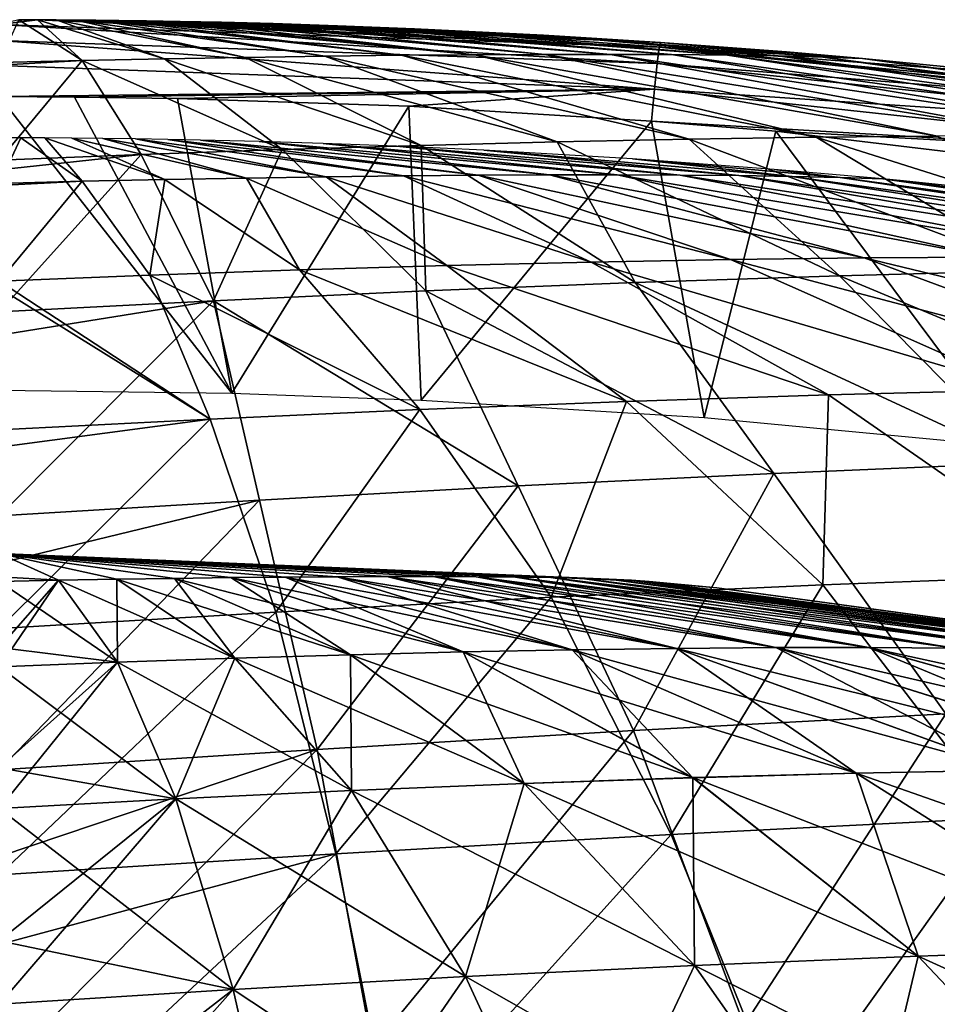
# Model space of a CAD drawing. Header units: millimetres. Extents: x -148 to 148, y -43 to 91.
# Tile 92 of 149: x 0 to 20, y 70 to 91. Entities that reach past the tile are written whole.
import ezdxf

# ---------------------------------------------------------------- set-up
doc = ezdxf.new("R2010")
doc.units = ezdxf.units.MM
doc.header["$LTSCALE"] = 65.185185
for name, color, linetype in [('1', 7, 'CONTINUOUS'), ('179', 7, 'CONTINUOUS'), ('190', 7, 'CONTINUOUS'), ('2', 7, 'CONTINUOUS'), ('204', 7, 'CONTINUOUS'), ('225', 7, 'CONTINUOUS')]:
    doc.layers.add(name, color=color, linetype=linetype)

msp = doc.modelspace()

# ---------------------------------------------------------------- linework, layer by layer
at = {"layer": '1', "color": 254, "linetype": 'Continuous', "true_color": 0xb0e0e6}
for points in [[(11.072, 79.491, -3.683), (10.228, 79.499, -4.355), (0, 80), (11.072, 79.491, -3.683)], [(10.228, 79.499, -4.355), (9.305, 79.503, -4.992), (0, 80), (10.228, 79.499, -4.355)], [(9.305, 79.503, -4.992), (8.31, 79.503, -5.589), (0, 80), (9.305, 79.503, -4.992)], [(8.31, 79.503, -5.589), (7.249, 79.499, -6.143), (0, 80), (8.31, 79.503, -5.589)], [(7.249, 79.499, -6.143), (6.131, 79.491, -6.648), (0, 80), (7.249, 79.499, -6.143)], [(6.131, 79.491, -6.648), (4.965, 79.479, -7.103), (0, 80), (6.131, 79.491, -6.648)], [(4.965, 79.479, -7.103), (3.758, 79.464, -7.504), (0, 80), (4.965, 79.479, -7.103)], [(3.758, 79.464, -7.504), (2.522, 79.445, -7.848), (0, 80), (3.758, 79.464, -7.504)], [(2.522, 79.445, -7.848), (1.266, 79.422, -8.134), (0, 80), (2.522, 79.445, -7.848)], [(1.266, 79.422, -8.134), (0, 79.395, -8.361), (0, 80), (1.266, 79.422, -8.134)], [(11.832, 79.48, -2.982), (11.072, 79.491, -3.683), (0, 80), (11.832, 79.48, -2.982)], [(13.943, 79.394), (13.56, 79.421, -0.76), (0, 80), (13.943, 79.394)], [(13.56, 79.421, -0.76), (13.078, 79.445, -1.515), (0, 80), (13.56, 79.421, -0.76)], [(13.078, 79.445, -1.515), (12.502, 79.464, -2.258), (0, 80), (13.078, 79.445, -1.515)], [(12.502, 79.464, -2.258), (11.832, 79.48, -2.982), (0, 80), (12.502, 79.464, -2.258)], [(2.522, 79.445, -7.848), (2.536, 77.665, -16.276), (1.266, 79.422, -8.134), (2.522, 79.445, -7.848)], [(3.758, 79.464, -7.504), (5.053, 77.752, -15.723), (2.522, 79.445, -7.848), (3.758, 79.464, -7.504)], [(5.053, 77.752, -15.723), (2.536, 77.665, -16.276), (2.522, 79.445, -7.848), (5.053, 77.752, -15.723)], [(4.965, 79.479, -7.103), (7.532, 77.826, -15.049), (3.758, 79.464, -7.504), (4.965, 79.479, -7.103)], [(7.532, 77.826, -15.049), (5.053, 77.752, -15.723), (3.758, 79.464, -7.504), (7.532, 77.826, -15.049)], [(6.131, 79.491, -6.648), (9.95, 77.885, -14.258), (4.965, 79.479, -7.103), (6.131, 79.491, -6.648)], [(9.95, 77.885, -14.258), (7.532, 77.826, -15.049), (4.965, 79.479, -7.103), (9.95, 77.885, -14.258)], [(7.249, 79.499, -6.143), (12.29, 77.93, -13.354), (6.131, 79.491, -6.648), (7.249, 79.499, -6.143)], [(12.29, 77.93, -13.354), (9.95, 77.885, -14.258), (6.131, 79.491, -6.648), (12.29, 77.93, -13.354)], [(8.31, 79.503, -5.589), (14.531, 77.961, -12.343), (7.249, 79.499, -6.143), (8.31, 79.503, -5.589)], [(14.531, 77.961, -12.343), (12.29, 77.93, -13.354), (7.249, 79.499, -6.143), (14.531, 77.961, -12.343)], [(16.657, 77.977, -11.235), (14.531, 77.961, -12.343), (8.31, 79.503, -5.589), (16.657, 77.977, -11.235)], [(9.305, 79.503, -4.992), (16.657, 77.977, -11.235), (8.31, 79.503, -5.589), (9.305, 79.503, -4.992)], [(18.651, 77.978, -10.035), (16.657, 77.977, -11.235), (9.305, 79.503, -4.992), (18.651, 77.978, -10.035)], [(10.228, 79.499, -4.355), (18.651, 77.978, -10.035), (9.305, 79.503, -4.992), (10.228, 79.499, -4.355)], [(20.498, 77.964, -8.755), (18.651, 77.978, -10.035), (10.228, 79.499, -4.355), (20.498, 77.964, -8.755)], [(11.072, 79.491, -3.683), (20.498, 77.964, -8.755), (10.228, 79.499, -4.355), (11.072, 79.491, -3.683)], [(11.832, 79.48, -2.982), (22.185, 77.935, -7.405), (11.072, 79.491, -3.683), (11.832, 79.48, -2.982)], [(22.185, 77.935, -7.405), (20.498, 77.964, -8.755), (11.072, 79.491, -3.683), (22.185, 77.935, -7.405)], [(23.699, 77.891, -5.995), (22.185, 77.935, -7.405), (11.832, 79.48, -2.982), (23.699, 77.891, -5.995)], [(12.502, 79.464, -2.258), (23.699, 77.891, -5.995), (11.832, 79.48, -2.982), (12.502, 79.464, -2.258)], [(25.031, 77.832, -4.537), (23.699, 77.891, -5.995), (12.502, 79.464, -2.258), (25.031, 77.832, -4.537)], [(13.078, 79.445, -1.515), (25.031, 77.832, -4.537), (12.502, 79.464, -2.258), (13.078, 79.445, -1.515)], [(26.174, 77.756, -3.043), (25.031, 77.832, -4.537), (13.078, 79.445, -1.515), (26.174, 77.756, -3.043)], [(13.56, 79.421, -0.76), (26.174, 77.756, -3.043), (13.078, 79.445, -1.515), (13.56, 79.421, -0.76)], [(0, 79.395, -8.361), (1.266, 79.422, -8.134), (0, 77.978, -15.235), (0, 79.395, -8.361)], [(2.536, 77.665, -16.276), (0, 77.564, -16.704), (1.266, 79.422, -8.134), (2.536, 77.665, -16.276)], [(1.266, 79.422, -8.134), (0, 77.564, -16.704), (0, 77.978, -15.235), (1.266, 79.422, -8.134)], [(27.121, 77.666, -1.527), (26.174, 77.756, -3.043), (13.56, 79.421, -0.76), (27.121, 77.666, -1.527)], [(13.943, 79.394), (27.121, 77.666, -1.527), (13.56, 79.421, -0.76), (13.943, 79.394)], [(15.388, 79.262), (27.121, 77.666, -1.527), (13.943, 79.394), (15.388, 79.262)], [(27.87, 77.559), (27.121, 77.666, -1.527), (15.388, 79.262), (27.87, 77.559)], [(14.531, 77.961, -12.343), (18.38, 75.283, -20.025), (12.29, 77.93, -13.354), (14.531, 77.961, -12.343)], [(16.657, 77.977, -11.235), (21.733, 75.349, -18.523), (14.531, 77.961, -12.343), (16.657, 77.977, -11.235)], [(21.733, 75.349, -18.523), (18.38, 75.283, -20.025), (14.531, 77.961, -12.343), (21.733, 75.349, -18.523)], [(18.651, 77.978, -10.035), (24.911, 75.386, -16.867), (16.657, 77.977, -11.235), (18.651, 77.978, -10.035)], [(24.911, 75.386, -16.867), (21.733, 75.349, -18.523), (16.657, 77.977, -11.235), (24.911, 75.386, -16.867)], [(27.888, 75.392, -15.07), (24.911, 75.386, -16.867), (18.651, 77.978, -10.035), (27.888, 75.392, -15.07)], [(20.498, 77.964, -8.755), (27.888, 75.392, -15.07), (18.651, 77.978, -10.035), (20.498, 77.964, -8.755)], [(5.053, 77.752, -15.723), (3.789, 74.731, -24.274), (2.536, 77.665, -16.276), (5.053, 77.752, -15.723)], [(7.553, 74.91, -23.493), (3.789, 74.731, -24.274), (5.053, 77.752, -15.723), (7.553, 74.91, -23.493)], [(7.532, 77.826, -15.049), (7.553, 74.91, -23.493), (5.053, 77.752, -15.723), (7.532, 77.826, -15.049)], [(9.95, 77.885, -14.258), (11.261, 75.063, -22.52), (7.532, 77.826, -15.049), (9.95, 77.885, -14.258)], [(11.261, 75.063, -22.52), (7.553, 74.91, -23.493), (7.532, 77.826, -15.049), (11.261, 75.063, -22.52)], [(12.29, 77.93, -13.354), (14.88, 75.187, -21.361), (9.95, 77.885, -14.258), (12.29, 77.93, -13.354)], [(14.88, 75.187, -21.361), (11.261, 75.063, -22.52), (9.95, 77.885, -14.258), (14.88, 75.187, -21.361)], [(18.38, 75.283, -20.025), (14.88, 75.187, -21.361), (12.29, 77.93, -13.354), (18.38, 75.283, -20.025)], [(2.536, 77.665, -16.276), (0, 74.526, -24.856), (0, 75.397, -22.842), (2.536, 77.665, -16.276)], [(0, 77.564, -16.704), (2.536, 77.665, -16.276), (0, 75.397, -22.842), (0, 77.564, -16.704)], [(3.789, 74.731, -24.274), (0, 74.526, -24.856), (2.536, 77.665, -16.276), (3.789, 74.731, -24.274)], [(18.38, 75.283, -20.025), (19.711, 71.359, -28.339), (14.88, 75.187, -21.361), (18.38, 75.283, -20.025)], [(21.733, 75.349, -18.523), (24.352, 71.515, -26.597), (18.38, 75.283, -20.025), (21.733, 75.349, -18.523)], [(24.352, 71.515, -26.597), (19.711, 71.359, -28.339), (18.38, 75.283, -20.025), (24.352, 71.515, -26.597)], [(11.261, 75.063, -22.52), (9.999, 70.919, -31.066), (7.553, 74.91, -23.493), (11.261, 75.063, -22.52)], [(14.912, 71.159, -29.833), (9.999, 70.919, -31.066), (11.261, 75.063, -22.52), (14.912, 71.159, -29.833)], [(14.88, 75.187, -21.361), (14.912, 71.159, -29.833), (11.261, 75.063, -22.52), (14.88, 75.187, -21.361)], [(19.711, 71.359, -28.339), (14.912, 71.159, -29.833), (14.88, 75.187, -21.361), (19.711, 71.359, -28.339)], [(7.553, 74.91, -23.493), (5.013, 70.64, -32.026), (3.789, 74.731, -24.274), (7.553, 74.91, -23.493)], [(9.999, 70.919, -31.066), (5.013, 70.64, -32.026), (7.553, 74.91, -23.493), (9.999, 70.919, -31.066)], [(5.013, 70.64, -32.026), (0, 70.324, -32.705), (3.789, 74.731, -24.274), (5.013, 70.64, -32.026)], [(3.789, 74.731, -24.274), (0, 70.324, -32.705), (0, 71.688, -30.416), (3.789, 74.731, -24.274)], [(0, 74.526, -24.856), (3.789, 74.731, -24.274), (0, 71.688, -30.416), (0, 74.526, -24.856)], [(24.352, 71.515, -26.597), (24.415, 66.374, -35.12), (19.711, 71.359, -28.339), (24.352, 71.515, -26.597)], [(19.711, 71.359, -28.339), (18.465, 66.1, -36.914), (14.912, 71.159, -29.833), (19.711, 71.359, -28.339)], [(24.415, 66.374, -35.12), (18.465, 66.1, -36.914), (19.711, 71.359, -28.339), (24.415, 66.374, -35.12)], [(14.912, 71.159, -29.833), (12.374, 65.777, -38.366), (9.999, 70.919, -31.066), (14.912, 71.159, -29.833)], [(18.465, 66.1, -36.914), (12.374, 65.777, -38.366), (14.912, 71.159, -29.833), (18.465, 66.1, -36.914)], [(9.999, 70.919, -31.066), (6.2, 65.407, -39.459), (5.013, 70.64, -32.026), (9.999, 70.919, -31.066)], [(12.374, 65.777, -38.366), (6.2, 65.407, -39.459), (9.999, 70.919, -31.066), (12.374, 65.777, -38.366)], [(6.2, 65.407, -39.459), (0, 64.997, -40.179), (5.013, 70.64, -32.026), (6.2, 65.407, -39.459)], [(5.013, 70.64, -32.026), (0, 64.997, -40.179), (0, 66.765, -37.909), (5.013, 70.64, -32.026)], [(0, 70.324, -32.705), (5.013, 70.64, -32.026), (0, 66.765, -37.909), (0, 70.324, -32.705)]]:
    msp.add_3dface(points, dxfattribs=at)
at = {"layer": '179', "color": 7, "linetype": 'Continuous'}
for points in [[(1.779, 90.576, -11.857), (0, 90.534, -12.18), (0.416, 91.451, -2.742), (1.779, 90.576, -11.857)], [(0.82, 91.449, -2.741), (1.779, 90.576, -11.857), (0.416, 91.451, -2.742), (0.82, 91.449, -2.741)], [(3.545, 90.613, -11.449), (1.779, 90.576, -11.857), (0.82, 91.449, -2.741), (3.545, 90.613, -11.449)], [(1.223, 91.447, -2.741), (3.545, 90.613, -11.449), (0.82, 91.449, -2.741), (1.223, 91.447, -2.741)], [(5.284, 90.643, -10.959), (3.545, 90.613, -11.449), (1.223, 91.447, -2.741), (5.284, 90.643, -10.959)], [(1.635, 91.444, -2.739), (5.284, 90.643, -10.959), (1.223, 91.447, -2.741), (1.635, 91.444, -2.739)], [(6.981, 90.668, -10.388), (5.284, 90.643, -10.959), (1.635, 91.444, -2.739), (6.981, 90.668, -10.388)], [(2.072, 91.44, -2.738), (6.981, 90.668, -10.388), (1.635, 91.444, -2.739), (2.072, 91.44, -2.738)], [(8.625, 90.687, -9.741), (6.981, 90.668, -10.388), (2.072, 91.44, -2.738), (8.625, 90.687, -9.741)], [(2.566, 91.434, -2.735), (8.625, 90.687, -9.741), (2.072, 91.44, -2.738), (2.566, 91.434, -2.735)], [(10.202, 90.699, -9.02), (8.625, 90.687, -9.741), (2.566, 91.434, -2.735), (10.202, 90.699, -9.02)], [(3.156, 91.426, -2.732), (10.202, 90.699, -9.02), (2.566, 91.434, -2.735), (3.156, 91.426, -2.732)], [(3.877, 91.413, -2.727), (10.202, 90.699, -9.02), (3.156, 91.426, -2.732), (3.877, 91.413, -2.727)], [(11.7, 90.706, -8.232), (10.202, 90.699, -9.02), (3.877, 91.413, -2.727), (11.7, 90.706, -8.232)], [(4.763, 91.395, -2.719), (11.7, 90.706, -8.232), (3.877, 91.413, -2.727), (4.763, 91.395, -2.719)], [(13.109, 90.707, -7.381), (11.7, 90.706, -8.232), (4.763, 91.395, -2.719), (13.109, 90.707, -7.381)], [(5.873, 91.366, -2.707), (13.109, 90.707, -7.381), (4.763, 91.395, -2.719), (5.873, 91.366, -2.707)], [(14.418, 90.702, -6.473), (13.109, 90.707, -7.381), (5.873, 91.366, -2.707), (14.418, 90.702, -6.473)], [(7.251, 91.322, -2.688), (14.418, 90.702, -6.473), (5.873, 91.366, -2.707), (7.251, 91.322, -2.688)], [(15.619, 90.69, -5.515), (14.418, 90.702, -6.473), (7.251, 91.322, -2.688), (15.619, 90.69, -5.515)], [(8.903, 91.257, -2.661), (15.619, 90.69, -5.515), (7.251, 91.322, -2.688), (8.903, 91.257, -2.661)], [(11.674, 91.119, -2.6), (16.704, 90.673, -4.515), (8.903, 91.257, -2.661), (11.674, 91.119, -2.6)], [(16.704, 90.673, -4.515), (15.619, 90.69, -5.515), (8.903, 91.257, -2.661), (16.704, 90.673, -4.515)], [(17.665, 90.65, -3.48), (16.704, 90.673, -4.515), (11.674, 91.119, -2.6), (17.665, 90.65, -3.48)], [(14.184, 90.963, -2.532), (17.665, 90.65, -3.48), (11.674, 91.119, -2.6), (14.184, 90.963, -2.532)], [(16.883, 90.76, -2.443), (17.665, 90.65, -3.48), (14.184, 90.963, -2.532), (16.883, 90.76, -2.443)], [(3.545, 90.613, -11.449), (5.284, 90.643, -10.959), (9.051, 88.753, -19.603), (3.545, 90.613, -11.449)], [(5.284, 90.643, -10.959), (6.981, 90.668, -10.388), (11.968, 88.827, -18.657), (5.284, 90.643, -10.959)], [(9.051, 88.753, -19.603), (5.284, 90.643, -10.959), (11.968, 88.827, -18.657), (9.051, 88.753, -19.603)], [(6.981, 90.668, -10.388), (8.625, 90.687, -9.741), (14.799, 88.885, -17.579), (6.981, 90.668, -10.388)], [(11.968, 88.827, -18.657), (6.981, 90.668, -10.388), (14.799, 88.885, -17.579), (11.968, 88.827, -18.657)], [(8.625, 90.687, -9.741), (10.202, 90.699, -9.02), (17.524, 88.927, -16.376), (8.625, 90.687, -9.741)], [(14.799, 88.885, -17.579), (8.625, 90.687, -9.741), (17.524, 88.927, -16.376), (14.799, 88.885, -17.579)], [(10.202, 90.699, -9.02), (11.7, 90.706, -8.232), (20.123, 88.952, -15.056), (10.202, 90.699, -9.02)], [(17.524, 88.927, -16.376), (10.202, 90.699, -9.02), (20.123, 88.952, -15.056), (17.524, 88.927, -16.376)], [(11.7, 90.706, -8.232), (13.109, 90.707, -7.381), (22.578, 88.961, -13.627), (11.7, 90.706, -8.232)], [(20.123, 88.952, -15.056), (11.7, 90.706, -8.232), (22.578, 88.961, -13.627), (20.123, 88.952, -15.056)], [(13.109, 90.707, -7.381), (14.418, 90.702, -6.473), (24.872, 88.953, -12.1), (13.109, 90.707, -7.381)], [(22.578, 88.961, -13.627), (13.109, 90.707, -7.381), (24.872, 88.953, -12.1), (22.578, 88.961, -13.627)], [(14.418, 90.702, -6.473), (15.619, 90.69, -5.515), (26.99, 88.927, -10.486), (14.418, 90.702, -6.473)], [(24.872, 88.953, -12.1), (14.418, 90.702, -6.473), (26.99, 88.927, -10.486), (24.872, 88.953, -12.1)], [(26.99, 88.927, -10.486), (15.619, 90.69, -5.515), (28.918, 88.885, -8.796), (26.99, 88.927, -10.486)], [(15.619, 90.69, -5.515), (16.704, 90.673, -4.515), (28.918, 88.885, -8.796), (15.619, 90.69, -5.515)], [(28.918, 88.885, -8.796), (16.704, 90.673, -4.515), (30.646, 88.825, -7.042), (28.918, 88.885, -8.796)], [(16.704, 90.673, -4.515), (17.665, 90.65, -3.48), (30.646, 88.825, -7.042), (16.704, 90.673, -4.515)], [(18.515, 90.62, -2.381), (17.665, 90.65, -3.48), (16.883, 90.76, -2.443), (18.515, 90.62, -2.381)], [(17.665, 90.65, -3.48), (18.515, 90.62, -2.381), (32.162, 88.748, -5.239), (17.665, 90.65, -3.48)], [(30.646, 88.825, -7.042), (17.665, 90.65, -3.48), (32.162, 88.748, -5.239), (30.646, 88.825, -7.042)], [(0, 90.534, -12.18), (1.779, 90.576, -11.857), (0, 90.475, -12.546), (0, 90.534, -12.18)], [(0, 90.475, -12.546), (1.779, 90.576, -11.857), (0, 88.436, -21.599), (0, 90.475, -12.546)], [(0, 88.436, -21.599), (1.779, 90.576, -11.857), (3.045, 88.557, -21.079), (0, 88.436, -21.599)], [(1.779, 90.576, -11.857), (3.545, 90.613, -11.449), (6.069, 88.663, -20.412), (1.779, 90.576, -11.857)], [(3.045, 88.557, -21.079), (1.779, 90.576, -11.857), (6.069, 88.663, -20.412), (3.045, 88.557, -21.079)], [(6.069, 88.663, -20.412), (3.545, 90.613, -11.449), (9.051, 88.753, -19.603), (6.069, 88.663, -20.412)], [(18.515, 90.62, -2.381), (22.277, 90.249, -2.217), (33.46, 88.653, -3.399), (18.515, 90.62, -2.381)], [(32.162, 88.748, -5.239), (18.515, 90.62, -2.381), (33.46, 88.653, -3.399), (32.162, 88.748, -5.239)], [(26.324, 86.148, -22.928), (17.524, 88.927, -16.376), (20.123, 88.952, -15.056), (26.324, 86.148, -22.928)], [(9.152, 85.633, -29.094), (6.069, 88.663, -20.412), (9.051, 88.753, -19.603), (9.152, 85.633, -29.094)], [(13.643, 85.812, -27.882), (9.051, 88.753, -19.603), (11.968, 88.827, -18.657), (13.643, 85.812, -27.882)], [(13.643, 85.812, -27.882), (9.152, 85.633, -29.094), (9.051, 88.753, -19.603), (13.643, 85.812, -27.882)], [(18.026, 85.958, -26.443), (11.968, 88.827, -18.657), (14.799, 88.885, -17.579), (18.026, 85.958, -26.443)], [(18.026, 85.958, -26.443), (13.643, 85.812, -27.882), (11.968, 88.827, -18.657), (18.026, 85.958, -26.443)], [(22.265, 86.07, -24.787), (14.799, 88.885, -17.579), (17.524, 88.927, -16.376), (22.265, 86.07, -24.787)], [(22.265, 86.07, -24.787), (18.026, 85.958, -26.443), (14.799, 88.885, -17.579), (22.265, 86.07, -24.787)], [(26.324, 86.148, -22.928), (22.265, 86.07, -24.787), (17.524, 88.927, -16.376), (26.324, 86.148, -22.928)], [(4.592, 85.421, -30.07), (0, 85.182, -30.796), (3.045, 88.557, -21.079), (4.592, 85.421, -30.07)], [(3.045, 88.557, -21.079), (0, 85.182, -30.796), (0, 88.23, -22.301), (3.045, 88.557, -21.079)], [(0, 88.436, -21.599), (3.045, 88.557, -21.079), (0, 88.23, -22.301), (0, 88.436, -21.599)], [(4.592, 85.421, -30.07), (3.045, 88.557, -21.079), (6.069, 88.663, -20.412), (4.592, 85.421, -30.07)], [(9.152, 85.633, -29.094), (4.592, 85.421, -30.07), (6.069, 88.663, -20.412), (9.152, 85.633, -29.094)], [(22.265, 86.07, -24.787), (27.195, 82.123, -32.879), (18.026, 85.958, -26.443), (22.265, 86.07, -24.787)], [(13.643, 85.812, -27.882), (16.614, 81.717, -36.44), (9.152, 85.633, -29.094), (13.643, 85.812, -27.882)], [(18.026, 85.958, -26.443), (21.982, 81.942, -34.791), (13.643, 85.812, -27.882), (18.026, 85.958, -26.443)], [(21.982, 81.942, -34.791), (16.614, 81.717, -36.44), (13.643, 85.812, -27.882), (21.982, 81.942, -34.791)], [(27.195, 82.123, -32.879), (21.982, 81.942, -34.791), (18.026, 85.958, -26.443), (27.195, 82.123, -32.879)], [(9.152, 85.633, -29.094), (11.133, 81.451, -37.813), (4.592, 85.421, -30.07), (9.152, 85.633, -29.094)], [(16.614, 81.717, -36.44), (11.133, 81.451, -37.813), (9.152, 85.633, -29.094), (16.614, 81.717, -36.44)], [(0, 85.182, -30.796), (4.592, 85.421, -30.07), (0, 84.684, -31.951), (0, 85.182, -30.796)], [(5.581, 81.144, -38.9), (0, 80.807, -39.677), (4.592, 85.421, -30.07), (5.581, 81.144, -38.9)], [(4.592, 85.421, -30.07), (0, 80.807, -39.677), (0, 84.684, -31.951), (4.592, 85.421, -30.07)], [(11.133, 81.451, -37.813), (5.581, 81.144, -38.9), (4.592, 85.421, -30.07), (11.133, 81.451, -37.813)], [(21.982, 81.942, -34.791), (20.307, 76.556, -44.498), (16.614, 81.717, -36.44), (21.982, 81.942, -34.791)], [(16.614, 81.717, -36.44), (13.602, 76.198, -46.099), (11.133, 81.451, -37.813), (16.614, 81.717, -36.44)], [(20.307, 76.556, -44.498), (13.602, 76.198, -46.099), (16.614, 81.717, -36.44), (20.307, 76.556, -44.498)], [(11.133, 81.451, -37.813), (6.815, 75.791, -47.329), (5.581, 81.144, -38.9), (11.133, 81.451, -37.813)], [(13.602, 76.198, -46.099), (6.815, 75.791, -47.329), (11.133, 81.451, -37.813), (13.602, 76.198, -46.099)], [(6.815, 75.791, -47.329), (0, 75.356, -48.153), (5.581, 81.144, -38.9), (6.815, 75.791, -47.329)], [(5.581, 81.144, -38.9), (0, 75.356, -48.153), (0, 79.789, -41.427), (5.581, 81.144, -38.9)], [(0, 80.807, -39.677), (5.581, 81.144, -38.9), (0, 79.789, -41.427), (0, 80.807, -39.677)], [(20.307, 76.556, -44.498), (15.98, 69.875, -53.988), (13.602, 76.198, -46.099), (20.307, 76.556, -44.498)], [(23.868, 70.309, -52.201), (15.98, 69.875, -53.988), (20.307, 76.556, -44.498), (23.868, 70.309, -52.201)], [(13.602, 76.198, -46.099), (8.002, 69.388, -55.318), (6.815, 75.791, -47.329), (13.602, 76.198, -46.099)], [(15.98, 69.875, -53.988), (8.002, 69.388, -55.318), (13.602, 76.198, -46.099), (15.98, 69.875, -53.988)], [(8.002, 69.388, -55.318), (0, 68.878, -56.148), (6.815, 75.791, -47.329), (8.002, 69.388, -55.318)], [(6.815, 75.791, -47.329), (0, 68.878, -56.148), (0, 73.495, -50.635), (6.815, 75.791, -47.329)], [(0, 75.356, -48.153), (6.815, 75.791, -47.329), (0, 73.495, -50.635), (0, 75.356, -48.153)]]:
    msp.add_3dface(points, dxfattribs=at)
at = {"layer": '190', "color": 7, "linetype": 'Continuous'}
for points in [[(1.613, 89.792, -0.698), (0, 89.8, -0.701), (4.987, 83.435, 0.442), (1.613, 89.792, -0.698)], [(4.987, 83.435, 0.442), (0, 89.8, -0.701), (0, 83.499, 0.41), (4.987, 83.435, 0.442)], [(3.824, 89.759, -0.682), (1.613, 89.792, -0.698), (4.987, 83.435, 0.442), (3.824, 89.759, -0.682)], [(8.784, 89.592, -0.599), (3.824, 89.759, -0.682), (4.987, 83.435, 0.442), (8.784, 89.592, -0.599)], [(9.048, 83.29, 0.517), (8.784, 89.592, -0.599), (4.987, 83.435, 0.442), (9.048, 83.29, 0.517)], [(13.99, 89.276, -0.442), (8.784, 89.592, -0.599), (9.048, 83.29, 0.517), (13.99, 89.276, -0.442)], [(15.121, 82.915, 0.708), (13.99, 89.276, -0.442), (9.048, 83.29, 0.517), (15.121, 82.915, 0.708)], [(16.654, 89.059, -0.334), (13.99, 89.276, -0.442), (15.121, 82.915, 0.708), (16.654, 89.059, -0.334)], [(21.695, 82.292, 1.025), (16.654, 89.059, -0.334), (15.121, 82.915, 0.708), (21.695, 82.292, 1.025)], [(27.887, 87.716, 0.329), (16.654, 89.059, -0.334), (21.695, 82.292, 1.025), (27.887, 87.716, 0.329)]]:
    msp.add_3dface(points, dxfattribs=at)
at = {"layer": '2', "color": 254, "linetype": 'Continuous', "true_color": 0xb0e0e6}
for points in [[(0, 80), (13.078, 79.445, 1.515), (13.559, 79.422, 0.76), (0, 80)], [(0, 80), (12.501, 79.464, 2.258), (13.078, 79.445, 1.515), (0, 80)], [(0, 80), (11.831, 79.48, 2.982), (12.501, 79.464, 2.258), (0, 80)], [(0, 80), (11.072, 79.491, 3.683), (11.831, 79.48, 2.982), (0, 80)], [(0, 80), (10.228, 79.499, 4.354), (11.072, 79.491, 3.683), (0, 80)], [(0, 80), (9.305, 79.503, 4.991), (10.228, 79.499, 4.354), (0, 80)], [(0, 80), (8.31, 79.503, 5.589), (9.305, 79.503, 4.991), (0, 80)], [(0, 80), (7.249, 79.499, 6.142), (8.31, 79.503, 5.589), (0, 80)], [(0, 80), (6.131, 79.491, 6.648), (7.249, 79.499, 6.142), (0, 80)], [(0, 80), (4.964, 79.479, 7.103), (6.131, 79.491, 6.648), (0, 80)], [(0, 80), (3.758, 79.464, 7.504), (4.964, 79.479, 7.103), (0, 80)], [(0, 80), (2.522, 79.445, 7.848), (3.758, 79.464, 7.504), (0, 80)], [(1.266, 79.422, 8.134), (0, 80), (0, 79.498, 7.618), (1.266, 79.422, 8.134)], [(0, 80), (1.266, 79.422, 8.134), (2.522, 79.445, 7.848), (0, 80)], [(13.943, 79.394), (0, 80), (13.559, 79.422, 0.76), (13.943, 79.394)], [(0, 79.395, 8.361), (1.266, 79.422, 8.134), (0, 79.498, 7.618), (0, 79.395, 8.361)], [(1.266, 79.422, 8.134), (5.053, 77.753, 15.723), (2.522, 79.445, 7.848), (1.266, 79.422, 8.134)], [(2.522, 79.445, 7.848), (7.531, 77.826, 15.048), (3.758, 79.464, 7.504), (2.522, 79.445, 7.848)], [(5.053, 77.753, 15.723), (7.531, 77.826, 15.048), (2.522, 79.445, 7.848), (5.053, 77.753, 15.723)], [(3.758, 79.464, 7.504), (9.949, 77.885, 14.257), (4.964, 79.479, 7.103), (3.758, 79.464, 7.504)], [(7.531, 77.826, 15.048), (9.949, 77.885, 14.257), (3.758, 79.464, 7.504), (7.531, 77.826, 15.048)], [(4.964, 79.479, 7.103), (12.288, 77.931, 13.352), (6.131, 79.491, 6.648), (4.964, 79.479, 7.103)], [(9.949, 77.885, 14.257), (12.288, 77.931, 13.352), (4.964, 79.479, 7.103), (9.949, 77.885, 14.257)], [(6.131, 79.491, 6.648), (14.53, 77.961, 12.342), (7.249, 79.499, 6.142), (6.131, 79.491, 6.648)], [(12.288, 77.931, 13.352), (14.53, 77.961, 12.342), (6.131, 79.491, 6.648), (12.288, 77.931, 13.352)], [(7.249, 79.499, 6.142), (16.655, 77.977, 11.233), (8.31, 79.503, 5.589), (7.249, 79.499, 6.142)], [(14.53, 77.961, 12.342), (16.655, 77.977, 11.233), (7.249, 79.499, 6.142), (14.53, 77.961, 12.342)], [(16.655, 77.977, 11.233), (18.648, 77.978, 10.034), (8.31, 79.503, 5.589), (16.655, 77.977, 11.233)], [(8.31, 79.503, 5.589), (18.648, 77.978, 10.034), (9.305, 79.503, 4.991), (8.31, 79.503, 5.589)], [(9.305, 79.503, 4.991), (20.495, 77.965, 8.754), (10.228, 79.499, 4.354), (9.305, 79.503, 4.991)], [(18.648, 77.978, 10.034), (20.495, 77.965, 8.754), (9.305, 79.503, 4.991), (18.648, 77.978, 10.034)], [(10.228, 79.499, 4.354), (22.18, 77.936, 7.403), (11.072, 79.491, 3.683), (10.228, 79.499, 4.354)], [(20.495, 77.965, 8.754), (22.18, 77.936, 7.403), (10.228, 79.499, 4.354), (20.495, 77.965, 8.754)], [(22.18, 77.936, 7.403), (23.694, 77.892, 5.994), (11.072, 79.491, 3.683), (22.18, 77.936, 7.403)], [(11.072, 79.491, 3.683), (23.694, 77.892, 5.994), (11.831, 79.48, 2.982), (11.072, 79.491, 3.683)], [(23.694, 77.892, 5.994), (25.026, 77.833, 4.536), (11.831, 79.48, 2.982), (23.694, 77.892, 5.994)], [(11.831, 79.48, 2.982), (25.026, 77.833, 4.536), (12.501, 79.464, 2.258), (11.831, 79.48, 2.982)], [(25.026, 77.833, 4.536), (26.168, 77.758, 3.043), (12.501, 79.464, 2.258), (25.026, 77.833, 4.536)], [(12.501, 79.464, 2.258), (26.168, 77.758, 3.043), (13.078, 79.445, 1.515), (12.501, 79.464, 2.258)], [(13.078, 79.445, 1.515), (27.114, 77.667, 1.526), (13.559, 79.422, 0.76), (13.078, 79.445, 1.515)], [(26.168, 77.758, 3.043), (27.114, 77.667, 1.526), (13.078, 79.445, 1.515), (26.168, 77.758, 3.043)], [(0, 79.395, 8.361), (2.536, 77.665, 16.276), (1.266, 79.422, 8.134), (0, 79.395, 8.361)], [(0, 77.978, 15.235), (2.536, 77.665, 16.276), (0, 79.395, 8.361), (0, 77.978, 15.235)], [(2.536, 77.665, 16.276), (5.053, 77.753, 15.723), (1.266, 79.422, 8.134), (2.536, 77.665, 16.276)], [(15.388, 79.262), (13.943, 79.394), (13.559, 79.422, 0.76), (15.388, 79.262)], [(27.114, 77.667, 1.526), (27.87, 77.559), (13.559, 79.422, 0.76), (27.114, 77.667, 1.526)], [(27.87, 77.559), (15.388, 79.262), (13.559, 79.422, 0.76), (27.87, 77.559)], [(0, 77.564, 16.704), (2.536, 77.665, 16.276), (0, 77.978, 15.235), (0, 77.564, 16.704)], [(12.288, 77.931, 13.352), (21.729, 75.351, 18.519), (14.53, 77.961, 12.342), (12.288, 77.931, 13.352)], [(14.53, 77.961, 12.342), (24.906, 75.388, 16.863), (16.655, 77.977, 11.233), (14.53, 77.961, 12.342)], [(21.729, 75.351, 18.519), (24.906, 75.388, 16.863), (14.53, 77.961, 12.342), (21.729, 75.351, 18.519)], [(16.655, 77.977, 11.233), (27.882, 75.394, 15.067), (18.648, 77.978, 10.034), (16.655, 77.977, 11.233)], [(24.906, 75.388, 16.863), (27.882, 75.394, 15.067), (16.655, 77.977, 11.233), (24.906, 75.388, 16.863)], [(27.882, 75.394, 15.067), (30.633, 75.369, 13.145), (18.648, 77.978, 10.034), (27.882, 75.394, 15.067)], [(18.648, 77.978, 10.034), (30.633, 75.369, 13.145), (20.495, 77.965, 8.754), (18.648, 77.978, 10.034)], [(2.536, 77.665, 16.276), (7.553, 74.911, 23.492), (5.053, 77.753, 15.723), (2.536, 77.665, 16.276)], [(5.053, 77.753, 15.723), (11.26, 75.063, 22.518), (7.531, 77.826, 15.048), (5.053, 77.753, 15.723)], [(7.553, 74.911, 23.492), (11.26, 75.063, 22.518), (5.053, 77.753, 15.723), (7.553, 74.911, 23.492)], [(7.531, 77.826, 15.048), (14.878, 75.188, 21.358), (9.949, 77.885, 14.257), (7.531, 77.826, 15.048)], [(11.26, 75.063, 22.518), (14.878, 75.188, 21.358), (7.531, 77.826, 15.048), (11.26, 75.063, 22.518)], [(9.949, 77.885, 14.257), (18.378, 75.284, 20.022), (12.288, 77.931, 13.352), (9.949, 77.885, 14.257)], [(14.878, 75.188, 21.358), (18.378, 75.284, 20.022), (9.949, 77.885, 14.257), (14.878, 75.188, 21.358)], [(18.378, 75.284, 20.022), (21.729, 75.351, 18.519), (12.288, 77.931, 13.352), (18.378, 75.284, 20.022)], [(0, 77.564, 16.704), (3.789, 74.732, 24.273), (2.536, 77.665, 16.276), (0, 77.564, 16.704)], [(0, 75.397, 22.842), (3.789, 74.732, 24.273), (0, 77.564, 16.704), (0, 75.397, 22.842)], [(3.789, 74.732, 24.273), (7.553, 74.911, 23.492), (2.536, 77.665, 16.276), (3.789, 74.732, 24.273)], [(0, 74.526, 24.856), (3.789, 74.732, 24.273), (0, 75.397, 22.842), (0, 74.526, 24.856)], [(14.878, 75.188, 21.358), (24.349, 71.518, 26.593), (18.378, 75.284, 20.022), (14.878, 75.188, 21.358)], [(18.378, 75.284, 20.022), (28.791, 71.63, 24.619), (21.729, 75.351, 18.519), (18.378, 75.284, 20.022)], [(24.349, 71.518, 26.593), (28.791, 71.63, 24.619), (18.378, 75.284, 20.022), (24.349, 71.518, 26.593)], [(7.553, 74.911, 23.492), (14.911, 71.16, 29.831), (11.26, 75.063, 22.518), (7.553, 74.911, 23.492)], [(11.26, 75.063, 22.518), (19.709, 71.36, 28.336), (14.878, 75.188, 21.358), (11.26, 75.063, 22.518)], [(14.911, 71.16, 29.831), (19.709, 71.36, 28.336), (11.26, 75.063, 22.518), (14.911, 71.16, 29.831)], [(19.709, 71.36, 28.336), (24.349, 71.518, 26.593), (14.878, 75.188, 21.358), (19.709, 71.36, 28.336)], [(3.789, 74.732, 24.273), (9.998, 70.92, 31.064), (7.553, 74.911, 23.492), (3.789, 74.732, 24.273)], [(9.998, 70.92, 31.064), (14.911, 71.16, 29.831), (7.553, 74.911, 23.492), (9.998, 70.92, 31.064)], [(0, 74.526, 24.856), (5.013, 70.64, 32.025), (3.789, 74.732, 24.273), (0, 74.526, 24.856)], [(5.013, 70.64, 32.025), (9.998, 70.92, 31.064), (3.789, 74.732, 24.273), (5.013, 70.64, 32.025)], [(0, 71.688, 30.416), (5.013, 70.64, 32.025), (0, 74.526, 24.856), (0, 71.688, 30.416)], [(0, 70.324, 32.705), (5.013, 70.64, 32.025), (0, 71.688, 30.416), (0, 70.324, 32.705)], [(19.709, 71.36, 28.336), (30.165, 66.598, 32.995), (24.349, 71.518, 26.593), (19.709, 71.36, 28.336)], [(14.911, 71.16, 29.831), (24.411, 66.378, 35.115), (19.709, 71.36, 28.336), (14.911, 71.16, 29.831)], [(24.411, 66.378, 35.115), (30.165, 66.598, 32.995), (19.709, 71.36, 28.336), (24.411, 66.378, 35.115)], [(9.998, 70.92, 31.064), (18.463, 66.103, 36.911), (14.911, 71.16, 29.831), (9.998, 70.92, 31.064)], [(18.463, 66.103, 36.911), (24.411, 66.378, 35.115), (14.911, 71.16, 29.831), (18.463, 66.103, 36.911)], [(5.013, 70.64, 32.025), (12.374, 65.779, 38.364), (9.998, 70.92, 31.064), (5.013, 70.64, 32.025)], [(12.374, 65.779, 38.364), (18.463, 66.103, 36.911), (9.998, 70.92, 31.064), (12.374, 65.779, 38.364)], [(0, 70.324, 32.705), (6.2, 65.408, 39.458), (5.013, 70.64, 32.025), (0, 70.324, 32.705)], [(6.2, 65.408, 39.458), (12.374, 65.779, 38.364), (5.013, 70.64, 32.025), (6.2, 65.408, 39.458)]]:
    msp.add_3dface(points, dxfattribs=at)
at = {"layer": '204', "color": 7, "linetype": 'Continuous'}
for points in [[(-0.003, 87.939, -12.554), (1.78, 87.983, -12.24), (0.459, 88.916, -3.527), (-0.003, 87.939, -12.554)], [(-0.001, 88.916, -3.527), (-0.003, 87.939, -12.554), (0.459, 88.916, -3.527), (-0.001, 88.916, -3.527)], [(0.459, 88.916, -3.527), (1.78, 87.983, -12.24), (0.975, 88.914, -3.526), (0.459, 88.916, -3.527)], [(1.78, 87.983, -12.24), (3.552, 88.021, -11.845), (0.975, 88.914, -3.526), (1.78, 87.983, -12.24)], [(0.975, 88.914, -3.526), (3.552, 88.021, -11.845), (1.558, 88.91, -3.525), (0.975, 88.914, -3.526)], [(3.552, 88.021, -11.845), (5.3, 88.053, -11.372), (1.558, 88.91, -3.525), (3.552, 88.021, -11.845)], [(1.558, 88.91, -3.525), (5.3, 88.053, -11.372), (2.222, 88.904, -3.522), (1.558, 88.91, -3.525)], [(5.3, 88.053, -11.372), (7.01, 88.079, -10.823), (2.222, 88.904, -3.522), (5.3, 88.053, -11.372)], [(2.222, 88.904, -3.522), (7.01, 88.079, -10.823), (2.923, 88.895, -3.518), (2.222, 88.904, -3.522)], [(7.01, 88.079, -10.823), (8.672, 88.098, -10.201), (2.923, 88.895, -3.518), (7.01, 88.079, -10.823)], [(2.923, 88.895, -3.518), (8.672, 88.098, -10.201), (3.618, 88.883, -3.513), (2.923, 88.895, -3.518)], [(8.672, 88.098, -10.201), (10.274, 88.112, -9.51), (3.618, 88.883, -3.513), (8.672, 88.098, -10.201)], [(3.618, 88.883, -3.513), (10.274, 88.112, -9.51), (4.314, 88.869, -3.507), (3.618, 88.883, -3.513)], [(10.274, 88.112, -9.51), (11.803, 88.119, -8.753), (4.314, 88.869, -3.507), (10.274, 88.112, -9.51)], [(4.314, 88.869, -3.507), (11.803, 88.119, -8.753), (5.574, 88.838, -3.493), (4.314, 88.869, -3.507)], [(5.574, 88.838, -3.493), (13.25, 88.12, -7.935), (6.949, 88.795, -3.475), (5.574, 88.838, -3.493)], [(11.803, 88.119, -8.753), (13.25, 88.12, -7.935), (5.574, 88.838, -3.493), (11.803, 88.119, -8.753)], [(13.25, 88.12, -7.935), (14.606, 88.115, -7.062), (6.949, 88.795, -3.475), (13.25, 88.12, -7.935)], [(6.949, 88.795, -3.475), (14.606, 88.115, -7.062), (8.52, 88.736, -3.449), (6.949, 88.795, -3.475)], [(14.606, 88.115, -7.062), (15.861, 88.105, -6.14), (8.52, 88.736, -3.449), (14.606, 88.115, -7.062)], [(8.52, 88.736, -3.449), (15.861, 88.105, -6.14), (10.39, 88.649, -3.41), (8.52, 88.736, -3.449)], [(15.861, 88.105, -6.14), (17.007, 88.088, -5.175), (10.39, 88.649, -3.41), (15.861, 88.105, -6.14)], [(10.39, 88.649, -3.41), (17.007, 88.088, -5.175), (13.585, 88.462, -3.327), (10.39, 88.649, -3.41)], [(17.007, 88.088, -5.175), (18.039, 88.065, -4.174), (13.585, 88.462, -3.327), (17.007, 88.088, -5.175)], [(13.585, 88.462, -3.327), (18.039, 88.065, -4.174), (16.618, 88.239, -3.227), (13.585, 88.462, -3.327)], [(7.01, 88.079, -10.823), (12.693, 86.248, -18.447), (8.672, 88.098, -10.201), (7.01, 88.079, -10.823)], [(8.672, 88.098, -10.201), (15.683, 86.303, -17.295), (10.274, 88.112, -9.51), (8.672, 88.098, -10.201)], [(12.693, 86.248, -18.447), (15.683, 86.303, -17.295), (8.672, 88.098, -10.201), (12.693, 86.248, -18.447)], [(10.274, 88.112, -9.51), (18.552, 86.339, -16.008), (11.803, 88.119, -8.753), (10.274, 88.112, -9.51)], [(15.683, 86.303, -17.295), (18.552, 86.339, -16.008), (10.274, 88.112, -9.51), (15.683, 86.303, -17.295)], [(11.803, 88.119, -8.753), (21.275, 86.356, -14.596), (13.25, 88.12, -7.935), (11.803, 88.119, -8.753)], [(18.552, 86.339, -16.008), (21.275, 86.356, -14.596), (11.803, 88.119, -8.753), (18.552, 86.339, -16.008)], [(13.25, 88.12, -7.935), (23.833, 86.354, -13.069), (14.606, 88.115, -7.062), (13.25, 88.12, -7.935)], [(21.275, 86.356, -14.596), (23.833, 86.354, -13.069), (13.25, 88.12, -7.935), (21.275, 86.356, -14.596)], [(14.606, 88.115, -7.062), (26.206, 86.333, -11.439), (15.861, 88.105, -6.14), (14.606, 88.115, -7.062)], [(23.833, 86.354, -13.069), (26.206, 86.333, -11.439), (14.606, 88.115, -7.062), (23.833, 86.354, -13.069)], [(26.206, 86.333, -11.439), (28.377, 86.293, -9.72), (15.861, 88.105, -6.14), (26.206, 86.333, -11.439)], [(15.861, 88.105, -6.14), (28.377, 86.293, -9.72), (17.007, 88.088, -5.175), (15.861, 88.105, -6.14)], [(18.039, 88.065, -4.174), (18.949, 88.037, -3.137), (16.618, 88.239, -3.227), (18.039, 88.065, -4.174)], [(-0.004, 85.842, -21.563), (3.229, 85.971, -21.019), (1.78, 87.983, -12.24), (-0.004, 85.842, -21.563)], [(-0.003, 87.894, -12.819), (-0.004, 85.842, -21.563), (1.78, 87.983, -12.24), (-0.003, 87.894, -12.819)], [(-0.003, 87.939, -12.554), (-0.003, 87.894, -12.819), (1.78, 87.983, -12.24), (-0.003, 87.939, -12.554)], [(1.78, 87.983, -12.24), (3.229, 85.971, -21.019), (3.552, 88.021, -11.845), (1.78, 87.983, -12.24)], [(3.229, 85.971, -21.019), (6.44, 86.082, -20.315), (3.552, 88.021, -11.845), (3.229, 85.971, -21.019)], [(3.552, 88.021, -11.845), (6.44, 86.082, -20.315), (5.3, 88.053, -11.372), (3.552, 88.021, -11.845)], [(5.3, 88.053, -11.372), (9.603, 86.174, -19.455), (7.01, 88.079, -10.823), (5.3, 88.053, -11.372)], [(6.44, 86.082, -20.315), (9.603, 86.174, -19.455), (5.3, 88.053, -11.372), (6.44, 86.082, -20.315)], [(9.603, 86.174, -19.455), (12.693, 86.248, -18.447), (7.01, 88.079, -10.823), (9.603, 86.174, -19.455)], [(28.377, 86.293, -9.72), (30.331, 86.233, -7.925), (17.007, 88.088, -5.175), (28.377, 86.293, -9.72)], [(17.007, 88.088, -5.175), (30.331, 86.233, -7.925), (18.039, 88.065, -4.174), (17.007, 88.088, -5.175)], [(30.331, 86.233, -7.925), (32.056, 86.154, -6.071), (18.039, 88.065, -4.174), (30.331, 86.233, -7.925)], [(18.039, 88.065, -4.174), (32.056, 86.154, -6.071), (18.949, 88.037, -3.137), (18.039, 88.065, -4.174)], [(18.949, 88.037, -3.137), (33.542, 86.055, -4.172), (19.392, 87.995, -3.118), (18.949, 88.037, -3.137)], [(32.056, 86.154, -6.071), (33.542, 86.055, -4.172), (18.949, 88.037, -3.137), (32.056, 86.154, -6.071)], [(19.392, 87.995, -3.118), (33.542, 86.055, -4.172), (23.539, 87.56, -2.925), (19.392, 87.995, -3.118)], [(9.603, 86.174, -19.455), (17.789, 83.402, -26.183), (12.693, 86.248, -18.447), (9.603, 86.174, -19.455)], [(12.693, 86.248, -18.447), (21.987, 83.509, -24.593), (15.683, 86.303, -17.295), (12.693, 86.248, -18.447)], [(17.789, 83.402, -26.183), (21.987, 83.509, -24.593), (12.693, 86.248, -18.447), (17.789, 83.402, -26.183)], [(15.683, 86.303, -17.295), (26.015, 83.581, -22.808), (18.552, 86.339, -16.008), (15.683, 86.303, -17.295)], [(21.987, 83.509, -24.593), (26.015, 83.581, -22.808), (15.683, 86.303, -17.295), (21.987, 83.509, -24.593)], [(18.552, 86.339, -16.008), (29.841, 83.618, -20.841), (21.275, 86.356, -14.596), (18.552, 86.339, -16.008)], [(26.015, 83.581, -22.808), (29.841, 83.618, -20.841), (18.552, 86.339, -16.008), (26.015, 83.581, -22.808)], [(3.229, 85.971, -21.019), (9.021, 83.089, -28.728), (6.44, 86.082, -20.315), (3.229, 85.971, -21.019)], [(6.44, 86.082, -20.315), (13.455, 83.262, -27.565), (9.603, 86.174, -19.455), (6.44, 86.082, -20.315)], [(9.021, 83.089, -28.728), (13.455, 83.262, -27.565), (6.44, 86.082, -20.315), (9.021, 83.089, -28.728)], [(13.455, 83.262, -27.565), (17.789, 83.402, -26.183), (9.603, 86.174, -19.455), (13.455, 83.262, -27.565)], [(-0.004, 85.842, -21.563), (4.522, 82.883, -29.666), (3.229, 85.971, -21.019), (-0.004, 85.842, -21.563)], [(-0.004, 85.691, -22.063), (4.522, 82.883, -29.666), (-0.004, 85.842, -21.563), (-0.004, 85.691, -22.063)], [(4.522, 82.883, -29.666), (9.021, 83.089, -28.728), (3.229, 85.971, -21.019), (4.522, 82.883, -29.666)], [(-0.004, 82.648, -30.365), (4.522, 82.883, -29.666), (-0.004, 85.691, -22.063), (-0.004, 82.648, -30.365)], [(17.789, 83.402, -26.183), (23.347, 79.542, -33.599), (21.987, 83.509, -24.593), (17.789, 83.402, -26.183)], [(9.021, 83.089, -28.728), (11.841, 79.057, -36.882), (13.455, 83.262, -27.565), (9.021, 83.089, -28.728)], [(11.841, 79.057, -36.882), (17.662, 79.324, -35.394), (13.455, 83.262, -27.565), (11.841, 79.057, -36.882)], [(13.455, 83.262, -27.565), (17.662, 79.324, -35.394), (17.789, 83.402, -26.183), (13.455, 83.262, -27.565)], [(17.662, 79.324, -35.394), (23.347, 79.542, -33.599), (17.789, 83.402, -26.183), (17.662, 79.324, -35.394)], [(4.522, 82.883, -29.666), (5.935, 78.741, -38.049), (9.021, 83.089, -28.728), (4.522, 82.883, -29.666)], [(5.935, 78.741, -38.049), (11.841, 79.057, -36.882), (9.021, 83.089, -28.728), (5.935, 78.741, -38.049)], [(-0.004, 82.648, -30.365), (-0.004, 82.276, -31.215), (4.522, 82.883, -29.666), (-0.004, 82.648, -30.365)], [(-0.004, 82.276, -31.215), (-0.003, 78.387, -38.874), (4.522, 82.883, -29.666), (-0.004, 82.276, -31.215)], [(-0.003, 78.387, -38.874), (5.935, 78.741, -38.049), (4.522, 82.883, -29.666), (-0.003, 78.387, -38.874)], [(17.662, 79.324, -35.394), (21.5, 74.327, -43.069), (23.347, 79.542, -33.599), (17.662, 79.324, -35.394)], [(11.841, 79.057, -36.882), (14.409, 73.97, -44.807), (17.662, 79.324, -35.394), (11.841, 79.057, -36.882)], [(14.409, 73.97, -44.807), (21.5, 74.327, -43.069), (17.662, 79.324, -35.394), (14.409, 73.97, -44.807)], [(5.935, 78.741, -38.049), (7.219, 73.554, -46.131), (11.841, 79.057, -36.882), (5.935, 78.741, -38.049)], [(7.219, 73.554, -46.131), (14.409, 73.97, -44.807), (11.841, 79.057, -36.882), (7.219, 73.554, -46.131)], [(-0.003, 78.387, -38.874), (-0.002, 73.099, -47.006), (5.935, 78.741, -38.049), (-0.003, 78.387, -38.874)], [(-0.002, 73.099, -47.006), (7.219, 73.554, -46.131), (5.935, 78.741, -38.049), (-0.002, 73.099, -47.006)], [(14.409, 73.97, -44.807), (16.885, 67.855, -52.368), (21.5, 74.327, -43.069), (14.409, 73.97, -44.807)], [(16.885, 67.855, -52.368), (25.205, 68.288, -50.421), (21.5, 74.327, -43.069), (16.885, 67.855, -52.368)], [(7.219, 73.554, -46.131), (8.455, 67.358, -53.805), (14.409, 73.97, -44.807), (7.219, 73.554, -46.131)], [(8.455, 67.358, -53.805), (16.885, 67.855, -52.368), (14.409, 73.97, -44.807), (8.455, 67.358, -53.805)], [(-0.002, 73.099, -47.006), (-0.002, 71.608, -48.989), (7.219, 73.554, -46.131), (-0.002, 73.099, -47.006)], [(-0.002, 71.608, -48.989), (-0.001, 66.826, -54.689), (7.219, 73.554, -46.131), (-0.002, 71.608, -48.989)], [(-0.001, 66.826, -54.689), (8.455, 67.358, -53.805), (7.219, 73.554, -46.131), (-0.001, 66.826, -54.689)]]:
    msp.add_3dface(points, dxfattribs=at)
at = {"layer": '225', "color": 7, "linetype": 'Continuous'}
for points in [[(0.82, 91.449, -2.741), (0.416, 91.451, -2.742), (0, 91.349, -2.037), (0.82, 91.449, -2.741)], [(0.82, 91.449, -2.741), (0, 91.349, -2.037), (14.154, 90.86, -1.809), (0.82, 91.449, -2.741)], [(14.154, 90.86, -1.809), (0, 91.349, -2.037), (14.109, 90.511, -1.169), (14.154, 90.86, -1.809)], [(0, 91.349, -2.037), (0, 91.007, -1.413), (14.109, 90.511, -1.169), (0, 91.349, -2.037)], [(1.223, 91.447, -2.741), (0.82, 91.449, -2.741), (14.154, 90.86, -1.809), (1.223, 91.447, -2.741)], [(1.635, 91.444, -2.739), (1.223, 91.447, -2.741), (14.154, 90.86, -1.809), (1.635, 91.444, -2.739)], [(2.072, 91.44, -2.738), (1.635, 91.444, -2.739), (14.154, 90.86, -1.809), (2.072, 91.44, -2.738)], [(14.184, 90.963, -2.532), (2.072, 91.44, -2.738), (14.154, 90.86, -1.809), (14.184, 90.963, -2.532)], [(14.184, 90.963, -2.532), (2.566, 91.434, -2.735), (2.072, 91.44, -2.738), (14.184, 90.963, -2.532)], [(14.184, 90.963, -2.532), (3.156, 91.426, -2.732), (2.566, 91.434, -2.735), (14.184, 90.963, -2.532)], [(14.184, 90.963, -2.532), (3.877, 91.413, -2.727), (3.156, 91.426, -2.732), (14.184, 90.963, -2.532)], [(14.184, 90.963, -2.532), (4.763, 91.395, -2.719), (3.877, 91.413, -2.727), (14.184, 90.963, -2.532)], [(14.184, 90.963, -2.532), (5.873, 91.366, -2.707), (4.763, 91.395, -2.719), (14.184, 90.963, -2.532)], [(14.184, 90.963, -2.532), (7.251, 91.322, -2.688), (5.873, 91.366, -2.707), (14.184, 90.963, -2.532)], [(14.184, 90.963, -2.532), (8.903, 91.257, -2.661), (7.251, 91.322, -2.688), (14.184, 90.963, -2.532)], [(14.184, 90.963, -2.532), (11.674, 91.119, -2.6), (8.903, 91.257, -2.661), (14.184, 90.963, -2.532)], [(14.109, 90.511, -1.169), (0, 91.007, -1.413), (14.053, 89.959, -0.693), (14.109, 90.511, -1.169)], [(0, 91.007, -1.413), (0, 90.468, -0.948), (14.053, 89.959, -0.693), (0, 91.007, -1.413)], [(14.154, 90.86, -1.809), (14.109, 90.511, -1.169), (28.231, 89.397, -1.12), (14.154, 90.86, -1.809)], [(18.515, 90.62, -2.381), (14.184, 90.963, -2.532), (14.154, 90.86, -1.809), (18.515, 90.62, -2.381)], [(28.294, 89.507, -1.891), (22.277, 90.249, -2.217), (14.154, 90.86, -1.809), (28.294, 89.507, -1.891)], [(28.294, 89.507, -1.891), (14.154, 90.86, -1.809), (28.231, 89.397, -1.12), (28.294, 89.507, -1.891)], [(22.277, 90.249, -2.217), (18.515, 90.62, -2.381), (14.154, 90.86, -1.809), (22.277, 90.249, -2.217)], [(18.515, 90.62, -2.381), (16.883, 90.76, -2.443), (14.184, 90.963, -2.532), (18.515, 90.62, -2.381)], [(0, 90.468, -0.948), (0, 89.8, -0.701), (14.053, 89.959, -0.693), (0, 90.468, -0.948)], [(14.109, 90.511, -1.169), (14.053, 89.959, -0.693), (28.133, 89.026, -0.439), (14.109, 90.511, -1.169)], [(28.231, 89.397, -1.12), (14.109, 90.511, -1.169), (28.133, 89.026, -0.439), (28.231, 89.397, -1.12)], [(0, 89.8, -0.701), (1.613, 89.792, -0.698), (14.053, 89.959, -0.693), (0, 89.8, -0.701)], [(1.613, 89.792, -0.698), (3.824, 89.759, -0.682), (14.053, 89.959, -0.693), (1.613, 89.792, -0.698)], [(3.824, 89.759, -0.682), (8.784, 89.592, -0.599), (14.053, 89.959, -0.693), (3.824, 89.759, -0.682)], [(8.784, 89.592, -0.599), (13.99, 89.276, -0.442), (14.053, 89.959, -0.693), (8.784, 89.592, -0.599)], [(14.053, 89.959, -0.693), (13.99, 89.276, -0.442), (28.014, 88.441, 0.066), (14.053, 89.959, -0.693)], [(28.133, 89.026, -0.439), (14.053, 89.959, -0.693), (28.014, 88.441, 0.066), (28.133, 89.026, -0.439)], [(13.99, 89.276, -0.442), (16.654, 89.059, -0.334), (28.014, 88.441, 0.066), (13.99, 89.276, -0.442)], [(16.654, 89.059, -0.334), (27.887, 87.716, 0.329), (28.014, 88.441, 0.066), (16.654, 89.059, -0.334)]]:
    msp.add_3dface(points, dxfattribs=at)

doc.saveas('drawing.dxf')
